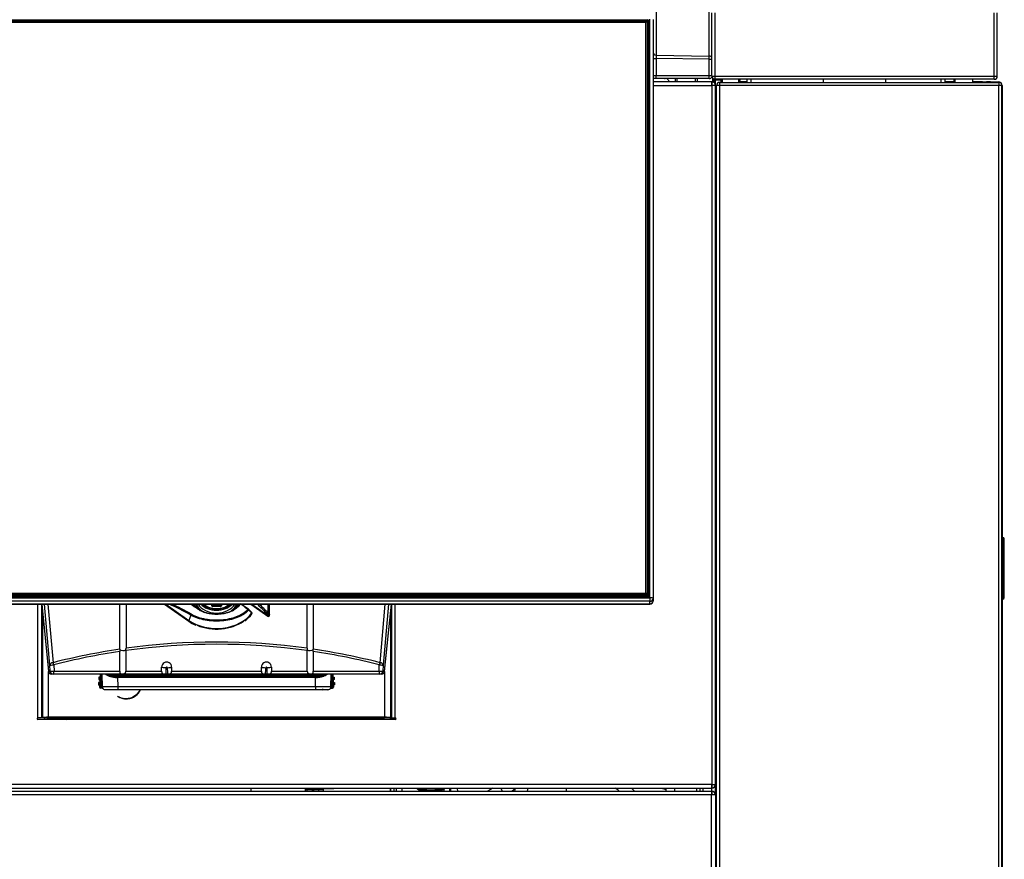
# Model space of a CAD drawing. Header units: millimetres. Extents: x 21 to 270, y 0 to 189.
# Tile 11 of 39: x 45 to 76, y 148 to 175. Entities that reach past the tile are written whole.
import ezdxf

# ---------------------------------------------------------------- set-up
doc = ezdxf.new("R2010")
doc.units = ezdxf.units.MM
doc.layers.add('134.125_BW4_CTM-', color=7, linetype='Continuous')
doc.layers.add('Standard', color=7, linetype='Continuous')

# ---------------------------------------------------------------- blocks, each defined once
blk = doc.blocks.new('SE1')
at = {"layer": '134.125_BW4_CTM-', "color": 7, "linetype": 'Continuous'}
for p, q in [((31.868, 49.123), (31.868, 52.087)), ((30.164, 51.77), (30.164, 49.151)), ((2.241, 50.283), (29.891, 50.283)), ((29.891, 50.249), (2.241, 50.249)), ((2.296, 50.243), (29.836, 50.243)), ((29.861, 50.222), (29.836, 50.243)), ((29.836, 50.2), (29.861, 50.222)), ((29.886, 50.194), (29.861, 50.222)), ((29.87, 50.211), (29.887, 50.211)), ((29.887, 50.211), (29.891, 50.249)), ((29.887, 50.211), (29.887, 50.178)), ((29.891, 50.283), (29.891, 50.249)), ((29.921, 50.219), (29.917, 50.182)), ((29.921, 31.823), (29.921, 50.219)), ((29.951, 50.223), (29.951, 31.827)), ((29.966, 31.752), (29.966, 50.312)), ((30.066, 50.3), (30.066, 31.74)), ((31.956, 48.48), (31.956, 50.507)), ((32.056, 48.48), (32.056, 50.507)), ((41.006, 48.48), (41.006, 50.507)), ((41.106, 48.48), (41.106, 50.507)), ((29.836, 50.2), (2.296, 50.2)), ((29.836, 31.897), (29.836, 50.2)), ((29.886, 50.194), (29.886, 31.891)), ((29.887, 50.178), (29.886, 50.178)), ((29.887, 31.793), (29.887, 50.178)), ((29.917, 50.182), (29.917, 31.795)), ((30.066, 49.051), (30.164, 49.051)), ((30.164, 49.151), (31.868, 49.123)), ((31.868, 49.024), (30.164, 49.051)), ((30.164, 49.051), (30.164, 48.5)), ((31.868, 49.024), (31.966, 49.024)), ((31.868, 48.5), (31.868, 49.024)), ((30.066, 48.5), (30.164, 48.5)), ((30.163, 48.4), (30.066, 48.4)), ((31.866, 48.4), (30.163, 48.4)), ((30.164, 48.5), (31.868, 48.5)), ((30.447, 48.4), (30.447, 48.4)), ((30.601, 48.3), (30.513, 48.4)), ((30.776, 48.4), (30.776, 48.315)), ((30.825, 48.4), (30.825, 48.3)), ((31.427, 48.3), (31.427, 48.4)), ((31.476, 48.4), (31.476, 48.3)), ((31.868, 48.5), (31.966, 48.5)), ((31.956, 48.48), (32.056, 48.48)), ((31.986, 48.294), (31.986, 48.395)), ((32.015, 48.279), (32.015, 48.355)), ((32.036, 48.261), (32.036, 48.358)), ((32.056, 48.48), (41.006, 48.48)), ((32.056, 48.38), (32.056, 48.48)), ((41.006, 48.38), (32.056, 48.38)), ((32.056, 48.378), (32.256, 48.378)), ((32.065, 48.348), (32.061, 48.348)), ((32.255, 48.348), (32.065, 48.348)), ((32.065, 48.193), (32.065, 48.348)), ((32.256, 48.378), (32.255, 48.348)), ((32.256, 48.378), (32.256, 48.38)), ((32.286, 48.38), (32.284, 48.28)), ((32.813, 48.28), (32.815, 48.38)), ((32.845, 48.38), (32.843, 48.28)), ((33.086, 48.28), (33.084, 48.38)), ((33.205, 48.38), (33.207, 48.28)), ((35.531, 48.28), (35.531, 48.38)), ((37.531, 48.28), (37.531, 48.38)), ((39.305, 48.28), (39.307, 48.38)), ((39.428, 48.38), (39.426, 48.28)), ((39.718, 48.38), (39.718, 48.28)), ((39.747, 48.38), (39.747, 48.28)), ((40.325, 48.28), (40.327, 48.38)), ((41.006, 48.48), (41.106, 48.48)), ((41.006, 48.38), (41.006, 48.48)), ((31.941, 48.3), (30.066, 48.3)), ((30.066, 48.182), (31.948, 48.182)), ((30.591, 48.311), (30.776, 48.315)), ((30.776, 48.3), (30.776, 48.315)), ((31.941, 48.3), (31.948, 48.3)), ((31.948, 48.182), (31.948, 48.3)), ((31.986, 48.3), (31.948, 48.3)), ((32.066, 48.182), (31.948, 48.182)), ((31.948, 48.182), (31.948, 25.768)), ((31.955, 48.3), (31.955, 48.199)), ((32.066, 25.768), (32.066, 48.182)), ((32.206, 48.18), (32.106, 48.18)), ((32.106, 9.88), (32.106, 48.18)), ((32.206, 48.28), (32.22, 48.28)), ((32.206, 48.28), (32.206, 48.279)), ((32.206, 48.18), (32.206, 48.279)), ((41.156, 48.18), (32.206, 48.18)), ((32.206, 9.88), (32.206, 48.18)), ((32.22, 48.28), (41.142, 48.28)), ((33.085, 48.3), (32.844, 48.3)), ((39.718, 48.3), (39.427, 48.3)), ((40.588, 48.3), (40.326, 48.3)), ((40.588, 48.3), (40.756, 48.3)), ((40.756, 48.3), (40.756, 48.28)), ((40.874, 48.3), (40.756, 48.3)), ((40.886, 48.3), (40.874, 48.3)), ((40.886, 48.3), (41.146, 48.3)), ((40.886, 48.28), (40.886, 48.3)), ((41.142, 48.28), (41.156, 48.28)), ((41.146, 48.3), (41.146, 48.28)), ((41.156, 48.28), (41.156, 48.279)), ((41.156, 48.279), (41.156, 48.18)), ((41.256, 48.18), (41.156, 48.18)), ((41.156, 9.88), (41.156, 48.18)), ((41.256, 9.88), (41.256, 48.18)), ((41.256, 48.18), (41.266, 48.18)), ((41.266, 48.18), (41.266, 9.55)), ((32.066, 46.7), (32.103, 46.7)), ((32.066, 46.6), (32.103, 46.6)), ((32.103, 46.6), (32.103, 46.7)), ((32.066, 46.087), (32.106, 46.087)), ((32.066, 45.735), (32.106, 45.735)), ((32.066, 45.528), (32.106, 45.528)), ((32.066, 45.382), (32.106, 45.382)), ((32.106, 45.382), (32.066, 45.382)), ((32.066, 44.63), (32.106, 44.63)), ((32.106, 44.13), (32.066, 44.13)), ((32.066, 42.8), (32.106, 42.8)), ((32.066, 42.73), (32.106, 42.73)), ((32.106, 40.73), (32.066, 40.73)), ((41.281, 33.689), (41.266, 33.689)), ((41.281, 33.64), (41.266, 33.64)), ((41.281, 31.76), (41.281, 33.64)), ((41.331, 31.761), (41.331, 33.639)), ((41.332, 32.987), (41.331, 32.987)), ((41.332, 32.93), (41.331, 32.93)), ((41.332, 32.929), (41.331, 32.929)), ((41.332, 32.926), (41.331, 32.926)), ((41.332, 32.924), (41.331, 32.924)), ((41.332, 32.921), (41.331, 32.921)), ((41.332, 32.93), (41.332, 32.987)), ((41.332, 32.929), (41.332, 32.93)), ((41.332, 32.926), (41.332, 32.929)), ((41.332, 32.926), (41.332, 32.926)), ((41.332, 32.161), (41.332, 32.921)), ((2.296, 31.897), (29.836, 31.897)), ((29.836, 31.897), (29.861, 31.87)), ((32.066, 32.089), (32.106, 32.089)), ((41.332, 32.161), (41.331, 32.161)), ((41.332, 32.159), (41.331, 32.159)), ((41.332, 32.153), (41.331, 32.153)), ((41.332, 32.152), (41.331, 32.152)), ((41.332, 32.05), (41.331, 32.05)), ((41.332, 32.159), (41.332, 32.161)), ((41.332, 32.05), (41.332, 32.138)), ((2.166, 31.752), (29.966, 31.752)), ((29.966, 31.641), (2.166, 31.641)), ((29.891, 31.793), (2.241, 31.793)), ((29.891, 31.767), (2.241, 31.767)), ((29.836, 31.842), (2.296, 31.842)), ((2.296, 31.817), (29.836, 31.817)), ((29.836, 31.842), (29.861, 31.87)), ((29.836, 31.817), (29.836, 31.842)), ((29.861, 31.839), (29.836, 31.817)), ((29.861, 31.87), (29.886, 31.891)), ((29.886, 31.867), (29.861, 31.839)), ((29.886, 31.891), (29.886, 31.867)), ((29.891, 31.767), (29.891, 31.793)), ((29.966, 31.752), (29.966, 31.641)), ((29.966, 31.556), (29.966, 31.641)), ((30.066, 31.74), (30.066, 31.655)), ((30.066, 31.648), (30.066, 31.655)), ((41.281, 31.76), (41.266, 31.76)), ((41.281, 31.711), (41.266, 31.711)), ((2.166, 31.556), (29.966, 31.556)), ((2.166, 31.548), (29.966, 31.548)), ((10.333, 27.9), (10.333, 31.548)), ((10.451, 31.548), (10.451, 27.9)), ((10.451, 31.481), (10.466, 31.481)), ((10.459, 31.548), (10.68, 29.399)), ((10.459, 31.548), (10.681, 29.393)), ((10.481, 31.336), (10.481, 27.901)), ((10.721, 29.595), (10.552, 31.548)), ((10.658, 31.548), (10.821, 29.67)), ((12.968, 30.104), (12.968, 31.548)), ((13.164, 31.548), (13.164, 30.132)), ((14.401, 31.548), (15.178, 30.998)), ((14.441, 31.548), (15.177, 31.028)), ((15.436, 31.441), (15.544, 31.366)), ((15.911, 31.496), (15.911, 31.548)), ((15.927, 31.548), (15.927, 31.5)), ((15.941, 31.49), (16.191, 31.49)), ((15.941, 31.475), (15.941, 31.49)), ((16.191, 31.475), (15.941, 31.475)), ((15.954, 31.528), (15.954, 31.548)), ((15.971, 31.524), (15.971, 31.548)), ((16.151, 31.517), (15.981, 31.517)), ((15.981, 31.509), (15.981, 31.517)), ((16.151, 31.509), (15.981, 31.509)), ((16.151, 31.509), (16.151, 31.517)), ((16.161, 31.548), (16.161, 31.524)), ((16.178, 31.548), (16.178, 31.528)), ((16.191, 31.475), (16.191, 31.49)), ((16.205, 31.5), (16.205, 31.548)), ((16.221, 31.548), (16.221, 31.496)), ((17.162, 31.548), (17.706, 31.163)), ((17.202, 31.548), (17.705, 31.193)), ((17.725, 31.263), (17.725, 31.548)), ((17.75, 31.548), (17.75, 31.25)), ((17.764, 31.21), (17.764, 31.548)), ((17.769, 31.196), (17.769, 31.548)), ((18.968, 30.132), (18.968, 31.548)), ((19.164, 31.548), (19.164, 30.104)), ((21.311, 29.67), (21.474, 31.548)), ((21.58, 31.548), (21.411, 29.595)), ((21.451, 29.393), (21.673, 31.548)), ((21.452, 29.399), (21.673, 31.548)), ((21.651, 27.901), (21.651, 31.336)), ((21.666, 31.481), (21.681, 31.481)), ((21.681, 31.548), (21.681, 27.9)), ((21.799, 27.9), (21.799, 31.548)), ((29.966, 31.556), (29.966, 31.548)), ((15.245, 31.194), (15.177, 31.028)), ((17.705, 31.193), (17.691, 31.232)), ((17.75, 31.25), (17.764, 31.21)), ((32.066, 31.165), (32.106, 31.165)), ((32.066, 30.493), (32.106, 30.493)), ((10.451, 30.3), (10.481, 30.3)), ((10.481, 30.2), (10.451, 30.2)), ((10.451, 30.016), (10.481, 30.019)), ((12.962, 29.403), (12.962, 30.03)), ((12.968, 30.104), (12.969, 30.087)), ((13.156, 30.058), (13.154, 30.081)), ((13.156, 30.058), (13.156, 29.403)), ((18.978, 30.081), (18.976, 30.058)), ((18.976, 29.403), (18.976, 30.058)), ((19.163, 30.087), (19.164, 30.104)), ((19.17, 30.03), (19.17, 29.403)), ((21.651, 30.3), (21.681, 30.3)), ((21.681, 30.2), (21.651, 30.2)), ((10.451, 30), (10.481, 30)), ((10.451, 29.98), (10.481, 29.98)), ((21.651, 29.932), (21.681, 29.926)), ((10.451, 29.45), (10.481, 29.45)), ((10.68, 29.399), (10.729, 29.399)), ((10.681, 27.921), (10.681, 29.39)), ((10.729, 29.399), (10.721, 29.595)), ((10.846, 29.599), (10.854, 29.403)), ((10.854, 29.403), (12.962, 29.403)), ((13.156, 29.403), (14.306, 29.403)), ((14.306, 29.403), (14.306, 29.53)), ((14.626, 29.527), (14.626, 29.403)), ((14.626, 29.403), (17.506, 29.403)), ((17.506, 29.403), (17.506, 29.527)), ((17.826, 29.53), (17.826, 29.403)), ((17.826, 29.403), (18.976, 29.403)), ((19.17, 29.403), (21.278, 29.403)), ((21.278, 29.403), (21.286, 29.599)), ((21.411, 29.595), (21.403, 29.399)), ((21.403, 29.399), (21.452, 29.399)), ((21.451, 29.39), (21.451, 27.921)), ((10.829, 29.303), (10.78, 29.303)), ((21.303, 29.303), (10.829, 29.303)), ((12.292, 29.201), (12.288, 29.131)), ((12.308, 29.149), (12.288, 29.131)), ((12.288, 29.131), (12.298, 29.131)), ((12.31, 29.181), (12.292, 29.201)), ((12.302, 29.201), (12.292, 29.201)), ((12.298, 29.131), (12.318, 29.149)), ((12.32, 29.18), (12.302, 29.201)), ((12.318, 29.149), (12.308, 29.149)), ((12.309, 29.164), (12.309, 29.166)), ((12.32, 29.165), (12.309, 29.166)), ((12.309, 29.164), (12.32, 29.164)), ((12.31, 29.181), (12.32, 29.18)), ((12.32, 29.164), (12.32, 29.165)), ((12.35, 29.164), (12.32, 29.165)), ((12.35, 29.162), (12.32, 29.164)), ((12.326, 29.099), (12.324, 29.059)), ((12.324, 29.059), (12.343, 29.039)), ((12.347, 29.117), (12.326, 29.099)), ((12.337, 29.303), (12.333, 29.229)), ((12.333, 29.229), (12.351, 29.209)), ((12.337, 28.909), (12.358, 29.303)), ((12.35, 29.164), (12.35, 29.162)), ((12.388, 29.303), (12.367, 28.907)), ((12.388, 29.303), (12.396, 28.888)), ((12.827, 29.253), (12.827, 29.22)), ((12.89, 29.217), (19.242, 29.217)), ((12.89, 29.193), (12.89, 29.217)), ((12.89, 29.193), (12.895, 28.904)), ((19.242, 29.193), (12.89, 29.193)), ((12.893, 29.303), (12.893, 29.274)), ((12.893, 29.274), (19.239, 29.274)), ((12.893, 29.274), (12.893, 29.25)), ((19.239, 29.25), (12.893, 29.25)), ((14.448, 29.304), (14.494, 29.304)), ((17.638, 29.304), (17.684, 29.304)), ((19.237, 28.904), (19.242, 29.193)), ((19.239, 29.303), (19.239, 29.274)), ((19.239, 29.274), (19.239, 29.25)), ((19.242, 29.193), (19.242, 29.217)), ((19.305, 29.22), (19.305, 29.253)), ((19.736, 28.888), (19.744, 29.303)), ((19.765, 28.907), (19.744, 29.303)), ((19.774, 29.303), (19.795, 28.909)), ((19.781, 29.209), (19.799, 29.229)), ((19.812, 29.165), (19.782, 29.164)), ((19.782, 29.162), (19.782, 29.164)), ((19.812, 29.164), (19.782, 29.162)), ((19.806, 29.099), (19.785, 29.117)), ((19.789, 29.039), (19.808, 29.059)), ((19.795, 29.303), (19.799, 29.229)), ((19.806, 29.099), (19.808, 29.059)), ((19.83, 29.201), (19.812, 29.18)), ((19.812, 29.18), (19.822, 29.181)), ((19.823, 29.166), (19.812, 29.165)), ((19.812, 29.165), (19.812, 29.164)), ((19.812, 29.164), (19.823, 29.164)), ((19.824, 29.149), (19.814, 29.149)), ((19.814, 29.149), (19.834, 29.131)), ((19.84, 29.201), (19.822, 29.181)), ((19.823, 29.166), (19.823, 29.164)), ((19.844, 29.131), (19.824, 29.149)), ((19.83, 29.201), (19.84, 29.201)), ((19.844, 29.131), (19.834, 29.131)), ((19.84, 29.201), (19.844, 29.131)), ((21.352, 29.303), (21.303, 29.303)), ((10.481, 29), (10.451, 29)), ((10.481, 28.725), (10.451, 28.741)), ((12.283, 29.031), (12.279, 28.961)), ((12.299, 28.979), (12.279, 28.961)), ((12.279, 28.961), (12.289, 28.961)), ((12.301, 29.011), (12.283, 29.031)), ((12.293, 29.031), (12.283, 29.031)), ((12.289, 28.961), (12.309, 28.979)), ((12.311, 29.01), (12.293, 29.031)), ((12.309, 28.979), (12.299, 28.979)), ((12.3, 28.994), (12.301, 28.996)), ((12.3, 28.994), (12.311, 28.994)), ((12.301, 29.011), (12.311, 29.01)), ((12.311, 28.995), (12.301, 28.996)), ((12.311, 28.994), (12.311, 28.995)), ((12.341, 28.994), (12.311, 28.995)), ((12.341, 28.992), (12.311, 28.994)), ((12.317, 28.929), (12.315, 28.889)), ((12.315, 28.889), (12.337, 28.909)), ((12.338, 28.947), (12.317, 28.929)), ((12.367, 28.907), (12.337, 28.909)), ((12.341, 28.994), (12.341, 28.992)), ((12.366, 28.877), (12.344, 28.858)), ((12.409, 28.854), (12.344, 28.858)), ((12.366, 28.877), (12.367, 28.907)), ((12.4, 28.876), (12.366, 28.877)), ((12.367, 28.907), (12.395, 28.906)), ((12.895, 28.804), (12.495, 28.804)), ((12.895, 28.904), (19.237, 28.904)), ((12.895, 28.904), (12.895, 28.804)), ((19.237, 28.804), (12.895, 28.804)), ((19.237, 28.904), (19.237, 28.804)), ((19.637, 28.804), (19.237, 28.804)), ((19.723, 28.854), (19.788, 28.858)), ((19.766, 28.877), (19.732, 28.876)), ((19.737, 28.906), (19.765, 28.907)), ((19.795, 28.909), (19.765, 28.907)), ((19.766, 28.877), (19.765, 28.907)), ((19.788, 28.858), (19.766, 28.877)), ((19.821, 28.995), (19.791, 28.994)), ((19.791, 28.992), (19.791, 28.994)), ((19.821, 28.994), (19.791, 28.992)), ((19.815, 28.929), (19.794, 28.947)), ((19.795, 28.909), (19.817, 28.889)), ((19.815, 28.929), (19.817, 28.889)), ((19.839, 29.031), (19.821, 29.01)), ((19.821, 29.01), (19.831, 29.011)), ((19.831, 28.996), (19.821, 28.995)), ((19.821, 28.995), (19.821, 28.994)), ((19.821, 28.994), (19.832, 28.994)), ((19.833, 28.979), (19.823, 28.979)), ((19.823, 28.979), (19.843, 28.961)), ((19.849, 29.031), (19.831, 29.011)), ((19.831, 28.996), (19.832, 28.994)), ((19.853, 28.961), (19.833, 28.979)), ((19.839, 29.031), (19.849, 29.031)), ((19.853, 28.961), (19.843, 28.961)), ((19.849, 29.031), (19.853, 28.961)), ((13.175, 28.511), (13.192, 28.512)), ((21.681, 28.7), (21.651, 28.7)), ((10.451, 28.285), (10.452, 28.284)), ((10.452, 28.284), (10.481, 28.268)), ((10.451, 27.9), (10.333, 27.9)), ((21.799, 27.85), (10.333, 27.85)), ((10.451, 27.942), (10.481, 27.942)), ((10.481, 27.901), (10.484, 27.901)), ((10.645, 27.901), (10.484, 27.901)), ((10.662, 27.902), (10.65, 27.867)), ((21.451, 27.921), (10.681, 27.921)), ((10.681, 27.902), (21.451, 27.902)), ((11.148, 27.902), (11.244, 27.85)), ((17.17, 27.902), (17.17, 27.85)), ((17.18, 27.85), (17.18, 27.902)), ((21.648, 27.901), (21.487, 27.901)), ((21.631, 27.901), (21.631, 27.85)), ((21.641, 27.901), (21.641, 27.85)), ((21.651, 27.901), (21.648, 27.901)), ((21.681, 27.9), (21.799, 27.9)), ((21.761, 27.85), (21.761, 27.9)), ((32.066, 27.167), (32.106, 27.167)), ((32.066, 26.495), (32.106, 26.495)), ((31.948, 25.768), (0.184, 25.768)), ((0.191, 25.65), (31.941, 25.65)), ((17.17, 25.65), (17.17, 25.55)), ((17.18, 25.55), (17.18, 25.65)), ((18.963, 25.597), (18.912, 25.597)), ((18.912, 25.597), (18.912, 25.55)), ((19.351, 25.597), (18.963, 25.597)), ((18.963, 25.597), (18.963, 25.55)), ((19.351, 25.55), (19.351, 25.597)), ((19.483, 25.597), (19.351, 25.597)), ((19.483, 25.597), (19.483, 25.55)), ((19.825, 25.627), (19.512, 25.627)), ((21.631, 25.65), (21.631, 25.55)), ((21.641, 25.65), (21.641, 25.55)), ((21.761, 25.55), (21.761, 25.65)), ((23.346, 25.649), (23.362, 25.624)), ((24.932, 25.65), (24.759, 25.55)), ((25.242, 25.55), (25.185, 25.65)), ((27.28, 25.65), (27.28, 25.55)), ((29.37, 25.65), (29.47, 25.55)), ((30.476, 25.65), (30.476, 25.55)), ((30.766, 25.55), (30.766, 25.65)), ((31.456, 25.65), (31.456, 25.55)), ((31.566, 25.65), (31.566, 25.55)), ((31.666, 25.65), (31.666, 25.55)), ((31.948, 25.65), (31.941, 25.65)), ((31.946, 25.65), (31.946, 25.55)), ((31.948, 25.65), (31.948, 25.768)), ((31.948, 25.768), (32.066, 25.768)), ((31.955, 25.751), (31.955, 25.65)), ((32.066, 25.571), (32.066, 25.768)), ((0.186, 25.55), (31.946, 25.55)), ((31.946, 25.43), (0.186, 25.43)), ((23.797, 25.575), (23.812, 25.55)), ((31.946, 25.55), (31.946, 25.43)), ((31.946, 9.87), (31.946, 25.43)), ((32.066, 25.43), (31.946, 25.43)), ((31.956, 25.55), (31.956, 25.447)), ((32.066, 25.571), (32.106, 25.571)), ((32.066, 25.43), (32.066, 25.571)), ((32.066, 25.43), (32.066, 9.87)), ((32.066, 23.73), (32.106, 23.73))]:
    blk.add_line(p, q, dxfattribs=at)
for centre, radius, start, end in [((29.891, 50.219), 0.0298, 0.112, 90.3167), ((31.859, 49.101), 1.696, 178.3145, 181.6855), ((31.866, 48.5), 0.1, 270, 336.7852), ((32.056, 48.48), 0.1, 180, 270), ((32.056, 48.478), 0.1, 190.3868, 270), ((31.956, 48.395), 0.03, 0, 39.7151), ((32.069, 48.424), 0.0876, 199.6303, 232.7451), ((32.057, 48.478), 0.13, 251.5941, 260.9165), ((32.01, 48.364), 0.0227, 43.9797, 68.9586), ((32.006, 48.358), 0.03, 0, 48.1665), ((32.062, 48.387), 0.0388, 227.9026, 268.459), ((41.006, 48.48), 0.1, 270, 0), ((31.941, 48.182), 0.118, 86.5645, 90), ((31.948, 48.182), 0.118, 86.5645, 90), ((31.948, 48.182), 0.018, 66.8689, 90), ((31.948, 48.182), 0.118, 0, 86.5645), ((31.948, 48.182), 0.018, 0, 66.8689), ((32.206, 48.18), 0.1, 90, 180), ((32.206, 48.18), 0.02, 90, 180), ((32.22, 48.18), 0.1, 90, 98.1301), ((40.588, 48.182), 0.118, 56.151, 90), ((40.874, 48.192), 0.108, 90, 125.4309), ((41.142, 48.18), 0.1, 81.8699, 90), ((41.146, 48.18), 0.12, 0, 90), ((41.156, 48.18), 0.1, 0, 90), ((41.156, 48.18), 0.02, 0, 90), ((41.146, 48.18), 0.02, 0, 60), ((41.281, 33.639), 0.05, 0, 89.5), ((39.878, 33.664), 1.404, 359.0012, 0.9988), ((41.297, 33.221), 0.42, 85.4017, 92.1731), ((29.891, 31.823), 0.0299, 269.8383, 359.733), ((29.966, 31.648), 0.1, 270, 0), ((41.295, 32.275), 0.515, 268.4542, 273.971), ((41.281, 31.761), 0.05, 270.5, 360), ((39.878, 31.736), 1.404, 359.0012, 0.9988), ((16.098, 32.164), 0.98, 218.8803, 227.5262), ((16.79, 31.515), 0.0703, 152.0248, 157.1087), ((17.064, 31.353), 0.04, 48.3815, 54.0648), ((-21.9, -12.499), 58.701, 48.24853, 48.37809), ((-7.782, 2.739), 37.917, 48.795, 48.9984), ((17.165, 31.263), 0.04, 325.3548, 48.2492), ((15.931, 32.08), 1.318, 235.1471, 246.5313), ((16.483, 31.731), 0.867, 304.4655, 325.5775), ((17.729, 31.196), 0.04, 234.7356, 270), ((17.729, 31.196), 0.04, 270, 0), ((16.066, 9.232), 21.1, 82.0947, 97.9053), ((16.066, 9.232), 21.1, 98.4429, 104.3937), ((13.132, 30.036), 0.17, 162.6493, 182.0512), ((13.018, 30.133), 0.146, 339.2529, 359.4828), ((19.114, 30.133), 0.146, 180.5172, 200.7471), ((19, 30.036), 0.17, 357.9488, 17.3507), ((16.066, 9.232), 21.1, 75.6063, 81.5571), ((14.466, 29.53), 0.16, 359.0203, 179.9046), ((17.666, 29.53), 0.16, 0.0954, 180.9797), ((10.78, 29.403), 0.1, 185.868, 270), ((5.314, 29.677), 9.142, 357.6574, 358.9626), ((22.174, 29.816), 7.696, 182.2905, 183.8168), ((9.958, 29.816), 7.696, 356.1832, 357.7095), ((26.818, 29.677), 9.142, 181.0374, 182.3426), ((21.352, 29.403), 0.1, 270, 354.132), ((12.241, 29.165), 0.0793, 348.6202, 359.4883), ((12.317, 29.119), 0.03, 357.0175, 86.9825), ((12.321, 29.21), 0.03, 267.0175, 356.9825), ((12.241, 29.173), 0.0796, 354.5333, 5.3583), ((11.669, 29.187), 0.682, 354.1256, 357.909), ((11.67, 29.21), 0.682, 356.091, 359.8744), ((12.845, 29.799), 0.522, 252.6879, 268.3255), ((12.968, 29.187), 0.145, 166.9786, 176.6725), ((12.667, 29.287), 0.163, 348.01, 356.6182), ((19.287, 29.798), 0.522, 271.673, 287.3117), ((19.459, 29.286), 0.157, 183.2205, 192.1513), ((19.15, 29.185), 0.159, 3.7481, 12.6008), ((20.462, 29.21), 0.682, 180.1256, 183.909), ((19.811, 29.21), 0.03, 183.0175, 272.9825), ((20.463, 29.187), 0.682, 182.091, 185.8744), ((19.815, 29.119), 0.03, 93.0175, 182.9825), ((19.891, 29.173), 0.0793, 174.6202, 185.4883), ((19.892, 29.165), 0.0796, 180.5333, 191.3583), ((12.232, 28.995), 0.0793, 348.6202, 359.4883), ((12.308, 28.949), 0.03, 357.0175, 86.9825), ((12.313, 29.04), 0.03, 267.0175, 356.9825), ((12.232, 29.003), 0.0796, 354.5333, 5.3583), ((12.367, 28.907), 0.03, 177.0175, 266.9825), ((11.66, 29.017), 0.682, 354.1256, 357.909), ((11.661, 29.04), 0.682, 356.091, 359.8744), ((12.487, 28.89), 0.0839, 171.3503, 253.4381), ((19.45, 28.834), 0.03, 270.0127, 358.929), ((19.645, 28.89), 0.0839, 286.5619, 8.6497), ((19.765, 28.907), 0.03, 273.0175, 2.9825), ((20.471, 29.04), 0.682, 180.1256, 183.909), ((19.819, 29.04), 0.03, 183.0175, 272.9825), ((20.472, 29.017), 0.682, 182.091, 185.8744), ((19.824, 28.949), 0.03, 93.0175, 182.9825), ((19.9, 29.003), 0.0793, 174.6202, 185.4883), ((19.901, 28.995), 0.0796, 180.5333, 191.3583), ((10.333, 27.875), 0.025, 90, 270), ((10.693, 27.861), 0.043, 172.3068, 186.4768), ((10.324, 27.838), 0.327, 2.1196, 3.1559), ((11.841, 27.75), 0.2, 30, 49.6352), ((21.799, 27.875), 0.025, 270, 90), ((19.062, 25.608), 0.151, 163.5296, 184.1242), ((19.544, 25.648), 0.0435, 177.7354, 185.6331), ((20.337, 25.516), 1.506, 1.2782, 5.0902), ((20.337, 25.516), 1.686, 1.1417, 4.5455), ((22.936, 26.266), 0.771, 233.1076, 248.3584), ((22.936, 26.266), 0.741, 236.3201, 255.2729), ((22.936, 26.266), 0.705, 240.9483, 299.0517), ((22.936, 26.266), 0.675, 245.9261, 294.0739), ((22.936, 26.266), 0.623, 261.7853, 278.2147), ((22.936, 26.266), 0.741, 284.7271, 303.5821), ((22.936, 26.266), 0.771, 291.6416, 303.5821), ((25.923, 25.266), 2.586, 172.0437, 173.7032), ((22.806, 26.307), 0.881, 309.1992, 311.6828), ((25.923, 25.266), 2.406, 170.8249, 173.23), ((25.923, 25.266), 2.402, 170.8101, 173.2192), ((25.923, 25.266), 2.372, 170.6929, 173.133), ((24.013, 25.7), 0.25, 191.584, 210), ((24.221, 27.319), 2.201, 306.3859, 310.6664), ((21.871, 26.138), 3.809, 351.14, 352.6248), ((21.868, 26.14), 4.212, 351.9542, 353.321), ((28.53, 25.086), 0.648, 45.7565, 60.5487), ((30.466, 25.85), 0.235, 238.3276, 272.4389), ((31.941, 25.768), 0.118, 270, 273.4355), ((31.948, 25.768), 0.018, 270, 293.1311), ((31.948, 25.768), 0.118, 270, 273.4355), ((31.948, 25.768), 0.018, 293.1311, 360), ((31.948, 25.768), 0.118, 273.4355, 0), ((22.87, 25.527), 0.03, 50.528, 84.8639), ((22.936, 26.266), 0.71, 269.6927, 270.3073), ((22.968, 26.178), 0.622, 267.4419, 272.9496), ((23.002, 25.527), 0.03, 95.1361, 129.472), ((31.946, 25.43), 0.12, 85.2198, 90), ((31.946, 25.43), 0.02, 60, 90), ((31.946, 25.43), 0.12, 0, 85.2198), ((31.946, 25.43), 0.02, 0, 60)]:
    blk.add_arc(centre, radius, start, end, dxfattribs=at)
for centre, major_axis, ratio, start_param, end_param in [((29.887, 50.182), (-0.0298, 0.0037), 0.990117, 3.265426, 4.835918), ((29.891, 50.223), (-0.06, -0.0012), 0.99254, 3.121401, 4.691892), ((29.951, 50.219), (0.03, 0), 0.121869, 1.570796, 3.124139), ((29.887, 50.182), (0.03, 0), 0.121869, 4.712389, 6.265732), ((30.166, 49.251), (0.1, 0), 0.997564, 3.141593, 4.694936), ((31.866, 49.024), (-0.1, 0), 0.997564, 3.592619, 4.694936), ((31.866, 49.024), (0.0016, 0.1), 0.01745, 4.712673, 6.213372), ((30.163, 48.5), (0, 0.1), 0.017452, 3.141593, 4.712389), ((31.866, 48.5), (0, 0.1), 0.017452, 3.141593, 4.712389), ((32.015, 48.355), (0.0095, 0.0285), 0.016656, 4.717611, 5.992503), ((32.056, 48.348), (0, -0.03), 0.166667, 1.570496, 3.141593), ((32.065, 48.348), (0, -0.03), 0.017452, 1.570492, 3.141593), ((29.891, 31.827), (-0.06, 0.0012), 0.99254, 1.591293, 3.161785), ((29.951, 31.823), (-0.03, 0), 0.121869, 4.712389, 6.265732), ((29.966, 31.74), (-0.1, 0), 0.121869, 3.141593, 4.712389), ((29.966, 31.74), (0.1, 0), 0.992546, 4.712389, 6.283185), ((29.966, 31.655), (0.1, 0), 0.992546, 4.712389, 6.283185), ((16.042, 21.202), (-5.002, 10.513), 0.516625, -0.636119, -0.539919), ((16.066, 21.206), (-5.031, 10.533), 0.518259, -0.636515, -0.54987), ((16.066, 31.657), (-1.258, 0), 0.707107, 0.785398, 2.687087), ((16.066, 29.983), (-7.409, 5.273), 0.088548, -1.427635, -1.395501), ((16.09, 30.014), (-7.369, 5.27), 0.086179, -1.429019, -1.397546), ((15.341, 31.542), (0.04, -0.0001), 0.707106, 2.944468, 3.107299), ((15.341, 31.542), (0.04, -0.0001), 0.707106, 3.107299, 3.141992), ((15.324, 31.488), (0.0178, -0.0358), 0.40697, 2.544678, 3.142443), ((16.066, 31.685), (0.718, 0), 0.707107, 3.41494, 3.642411), ((16.066, 31.685), (0.681, 0), 0.707107, 3.429993, 4.131535), ((15.436, 31.477), (0.0289, 0.0408), 0.5, 3.861887, 4.096909), ((15.474, 31.356), (-0.0229, -0.0328), 0.553695, 3.046026, 4.150824), ((16.066, 31.711), (-0.633, 0), 0.707107, 0.37328, 2.768312), ((16.066, 31.783), (0.606, 0), 0.707107, 3.720493, 5.704285), ((16.066, 31.798), (-0.577, 0), 0.707107, 0.660002, 2.481591), ((16.066, 31.798), (0.562, 0), 0.707107, 3.821933, 5.602845), ((16.066, 31.791), (0.54, 0), 0.707107, 3.831658, 5.59312), ((15.927, 31.478), (-0.03, 0), 0.707107, 4.712389, 5.298075), ((15.941, 31.496), (0.03, 0), 0.707107, 3.141593, 4.712389), ((15.941, 31.5), (-0.0134, 0), 0.707107, 0, 1.570796), ((15.981, 31.528), (0.0266, 0), 0.707107, 3.141593, 4.712389), ((15.954, 31.507), (0.03, 0), 0.707107, 0.985111, 1.570796), ((15.981, 31.524), (0.01, 0), 0.707107, 3.141593, 4.712389), ((16.151, 31.528), (0.0266, 0), 0.707107, 4.712389, 6.283185), ((16.151, 31.524), (0.01, 0), 0.707107, 4.712389, 6.283185), ((16.178, 31.507), (0.03, 0), 0.707107, 1.570796, 2.156482), ((16.191, 31.5), (-0.0134, 0), 0.707107, 1.570796, 3.141593), ((16.191, 31.496), (0.03, 0), 0.707107, 4.712389, 6.283185), ((16.205, 31.478), (0.03, 0), 0.707107, 0.985111, 1.570796), ((16.066, 31.685), (0.681, 0), 0.707107, 5.491563, 5.994785), ((16.066, 31.685), (-0.689, 0), 0.707107, 2.410829, 2.844717), ((16.725, 31.578), (0.0459, -0.0199), 0.676175, 4.996982, 5.906817), ((16.066, 31.109), (7.409, -5.273), 0.088548, 1.498085, 1.530983), ((16.09, 31.141), (7.369, -5.27), 0.086179, 1.4967, 1.527678), ((17.064, 31.353), (-0.0235, -0.0324), 0.395484, 3.141593, 4.009225), ((17.064, 31.353), (0.0292, -0.0274), 0.652664, 1.031347, 1.961294), ((17.064, 31.353), (-0.0266, -0.0299), 0.630891, 2.148282, 3.141593), ((17.165, 31.263), (-0.0266, -0.0298), 0.644116, 3.141593, 3.245659), ((17.165, 31.263), (-0.0266, -0.0298), 0.644116, 2.191162, 3.141593), ((17.165, 31.263), (-0.0329, 0.0227), 0.63532, 3.14199, 4.078875), ((16.042, 23.155), (-5.002, 10.513), 0.516625, -0.969593, -0.924618), ((16.066, 23.158), (-5.031, 10.533), 0.518259, -0.96999, -0.929533), ((15.201, 31.031), (0.0231, 0.0327), 0.5, 2.002514, 3.141912), ((15.269, 31.197), (-0.0197, -0.0348), 0.531328, 4.120338, 5.092921), ((16.066, 31.614), (1.223, 0), 0.707107, 4.177857, 5.499123), ((17.716, 31.235), (-0.0283, -0.0283), 0.431701, 4.011235, 5.223895), ((17.716, 31.235), (-0.0379, -0.0129), 0.153862, 3.507519, 5.362453), ((17.729, 31.196), (0.0231, 0.0327), 0.5, 2.002514, 3.141593), ((17.729, 31.196), (-0.0379, -0.0129), 0.153862, 3.507519, 5.362453), ((17.716, 31.235), (0.04, 0), 0.707107, 0.523599, 1.345453), ((17.729, 31.196), (-0.04, 0), 0.707107, 3.141593, 3.665191), ((16.066, 9.162), (0, -21.1), 0.995261, 3.002588, 3.280598), ((16.066, 9.162), (0, 21.1), 0.995261, 0.148372, 0.251217), ((13.066, 30.108), (-0.11, 0), 0.414214, 0.495806, 2.505667), ((19.066, 30.108), (-0.11, 0), 0.414214, 0.635925, 2.645786), ((16.066, 9.162), (0, 21.1), 0.995261, 6.031968, 6.134813), ((10.78, 29.403), (0, 0.1), 0.999066, 1.613978, 3.141593), ((10.78, 29.403), (0.0995, 0.0102), 0.807545, 3.068337, 3.141593), ((10.821, 29.599), (0.0996, 0.0086), 0.705788, 1.509823, 3.08062), ((10.821, 29.599), (-0.0999, -0.0043), 0.010967, 0.043184, 1.821779), ((10.829, 29.403), (-0.0999, -0.0043), 0.010948, 0.043184, 1.821369), ((10.829, 29.403), (0, -0.1), 0.999066, 4.75557, 6.283185), ((10.821, 29.599), (0.0249, -0.0969), 0.241241, 1.508963, 2.325278), ((10.829, 29.403), (0, -0.1), 0.248185, 0, 1.570796), ((14.454, 29.53), (0.15, -0.003), 0.121849, 3.290813, 4.714621), ((14.484, 29.527), (-0.15, -0.006), 0.121771, 1.565868, 2.820733), ((17.648, 29.527), (-0.15, 0.006), 0.121771, 0.32086, 1.575724), ((17.678, 29.53), (0.15, 0.003), 0.121849, 4.710157, 6.133965), ((21.303, 29.403), (0, 0.1), 0.248185, 1.570796, 3.141593), ((21.303, 29.403), (-0.0999, 0.0043), 0.010948, 1.320224, 3.098409), ((21.311, 29.599), (0.0249, 0.0969), 0.241241, 0.816315, 1.632629), ((21.311, 29.599), (-0.0999, 0.0043), 0.010967, 1.319814, 3.098409), ((21.303, 29.403), (0, -0.1), 0.999066, 0, 1.527615), ((21.311, 29.599), (-0.0996, 0.0086), 0.705788, 3.202566, 4.773362), ((21.352, 29.403), (0, -0.1), 0.999066, 0, 1.527615), ((21.352, 29.403), (-0.0995, 0.0102), 0.807545, 3.141593, 3.214848), ((12.294, 29.061), (-0.0201, 0.0223), 0.999695, 2.356347, 3.926839), ((12.296, 29.101), (-0.0223, -0.0201), 0.999695, 2.356347, 3.926839), ((12.303, 29.231), (-0.0201, 0.0223), 0.999695, 2.356347, 3.926839), ((12.309, 29.164), (-0.0008, -0.015), 0.017455, 0.017453, 1.570796), ((12.309, 29.166), (0.0008, 0.015), 0.017455, 4.712389, 6.265732), ((12.883, 29.561), (-0.469, -0.034), 0.725096, 0.755499, 1.397944), ((12.894, 29.638), (-0.529, -0.048), 0.723699, 0.925293, 1.376885), ((12.884, 29.534), (0.5, -0.007), 0.68271, 4.598746, 4.733379), ((12.893, 29.635), (-0.53, 0), 0.726543, 1.444636, 1.570796), ((12.884, 29.558), (-0.47, 0.009), 0.726185, 1.461876, 1.597631), ((12.893, 29.659), (-0.5, 0), 0.770135, 1.44364, 1.570796), ((19.239, 29.659), (-0.5, 0), 0.770135, 1.570796, 1.697953), ((19.239, 29.635), (0.53, 0), 0.726543, 4.712389, 4.83855), ((19.248, 29.558), (-0.47, -0.009), 0.726185, 1.543962, 1.679717), ((19.248, 29.534), (0.5, 0.007), 0.68271, 4.691399, 4.826032), ((19.249, 29.561), (0.469, -0.034), 0.725096, 4.885241, 5.527687), ((19.238, 29.638), (0.529, -0.048), 0.723699, 4.906301, 5.357893), ((19.829, 29.231), (0.0201, 0.0223), 0.999695, 2.356347, 3.926839), ((19.836, 29.101), (0.0223, -0.0201), 0.999695, 2.356347, 3.926839), ((19.838, 29.061), (0.0201, 0.0223), 0.999695, 2.356347, 3.926839), ((19.823, 29.166), (-0.0008, 0.015), 0.017455, 0.017453, 1.570796), ((19.823, 29.164), (0.0008, -0.015), 0.017455, 4.712389, 6.265732), ((12.287, 28.931), (-0.0223, -0.0201), 0.999695, 2.356347, 3.926839), ((12.3, 28.994), (-0.0008, -0.015), 0.017455, 0.017453, 1.570796), ((12.3, 28.996), (-0.0008, -0.015), 0.017455, 1.570796, 3.124139), ((12.345, 28.888), (0.0223, 0.0201), 0.999695, 2.356347, 3.926839), ((12.495, 28.904), (0, 0.1), 0.999848, 1.58825, 2.17446), ((12.495, 28.904), (0, 0.1), 0.999848, 2.814879, 3.141593), ((19.637, 28.904), (0, -0.1), 0.999848, 0, 0.367365), ((19.637, 28.904), (0, -0.1), 0.999848, 0.965454, 1.553343), ((19.787, 28.888), (-0.0223, 0.0201), 0.999695, 2.356347, 3.926839), ((19.845, 28.931), (0.0223, -0.0201), 0.999695, 2.356347, 3.926839), ((19.832, 28.996), (-0.0008, 0.015), 0.017455, 0.017453, 1.570796), ((19.832, 28.994), (0.0008, -0.015), 0.017455, 4.712389, 6.265732), ((10.549, 28.46), (-0.096, -0.175), 0.55309, 0, 0.263974), ((10.681, 27.896), (-0.2, 0), 0.121869, 4.712389, 6.109153), ((10.552, 27.797), (0, -0.15), 0.029163, 3.952205, 4.35237), ((10.551, 27.845), (0.0951, -0.031), 0.962495, 0.4356, 0.933434), ((10.681, 27.896), (-0.05, 0), 0.121869, 4.712389, 5.518069), ((21.451, 27.896), (0.2, 0), 0.121869, 0.174032, 1.570796), ((21.451, 27.896), (0.05, 0), 0.121869, 0.765116, 1.570796), ((19.032, 25.597), (0, 0.15), 0.460544, 1.210777, 1.570796), ((19.157, 25.55), (0, -0.033), 0.873942, 1.570796, 4.712389), ((19.159, 25.55), (0, -0.033), 0.873942, 3.178677, 4.712389), ((19.428, 25.597), (0, -0.15), 0.511517, 4.35237, 4.712389), ((19.511, 25.597), (0, 0.05), 0.56249, 0.355706, 1.570796), ((19.512, 25.647), (0, -0.02), 0.56249, 4.872421, 6.283185), ((19.405, 25.55), (0, 0.235), 0.873942, 5.04719, 5.151939), ((-263.962, 3204.427), (286.044, -3179.27), 0.018013, 0.014176, 0.014309), ((347.285, 3619.503), (-323.495, -3594.345), 0.016941, -0.013457, -0.013332)]:
    blk.add_ellipse(centre, major_axis=major_axis, ratio=ratio, start_param=start_param, end_param=end_param, dxfattribs=at)
blk.add_open_spline([(32.254, 48.272), (32.255, 48.31), (32.255, 48.348)], degree=2, dxfattribs=at)
for points, knots in [([(17.095, 31.355), (17.002, 31.255), (16.875, 31.176), (16.65, 31.088), (16.571, 31.064), (16.405, 31.028), (16.317, 31.015), (16.054, 30.994), (15.872, 31.003), (15.619, 31.05), (15.536, 31.071), (15.382, 31.125), (15.311, 31.156), (15.245, 31.194)], [0, 0, 0, 0, 0.25, 0.25, 0.375, 0.375, 0.5, 0.5, 0.75, 0.75, 0.875, 0.875, 1, 1, 1, 1]), ([(15.265, 31.225), (15.329, 31.189), (15.399, 31.158), (15.549, 31.107), (15.63, 31.086), (15.877, 31.042), (16.054, 31.033), (16.31, 31.053), (16.396, 31.065), (16.558, 31.1), (16.635, 31.123), (16.855, 31.208), (16.979, 31.284), (17.07, 31.381)], [0, 0, 0, 0, 0.125, 0.125, 0.25, 0.25, 0.5, 0.5, 0.625, 0.625, 0.75, 0.75, 1, 1, 1, 1]), ([(15.301, 31.539), (15.301, 31.538), (15.301, 31.536), (15.301, 31.535), (15.301, 31.534), (15.302, 31.532), (15.303, 31.531), (15.305, 31.53), (15.307, 31.528), (15.307, 31.526), (15.307, 31.524), (15.306, 31.524), (15.306, 31.524)], [0, 0, 0, 0, 0.051277, 0.076678, 0.103613, 0.167542, 0.254215, 0.545921, 0.775686, 0.896672, 0.951249, 1, 1, 1, 1]), ([(15.313, 31.557), (15.314, 31.555), (15.316, 31.551), (15.318, 31.545), (15.32, 31.539), (15.321, 31.535), (15.322, 31.53), (15.321, 31.527), (15.32, 31.524), (15.318, 31.522), (15.317, 31.522)], [0, 0, 0, 0, 0.165502, 0.375036, 0.509296, 0.668874, 0.767235, 0.847491, 0.932033, 1, 1, 1, 1]), ([(16.827, 31.555), (16.801, 31.512), (16.767, 31.472), (16.706, 31.418), (16.684, 31.4), (16.637, 31.368), (16.612, 31.353), (16.56, 31.324), (16.532, 31.311), (16.474, 31.288), (16.444, 31.277), (16.382, 31.258), (16.351, 31.25), (16.286, 31.237), (16.252, 31.231), (16.151, 31.219), (16.083, 31.216), (15.98, 31.22), (15.946, 31.223), (15.879, 31.232), (15.846, 31.237), (15.781, 31.25), (15.749, 31.258), (15.687, 31.277), (15.657, 31.288), (15.571, 31.323), (15.518, 31.351), (15.471, 31.384)], [0, 0, 0, 0, 0.125, 0.125, 0.1875, 0.1875, 0.25, 0.25, 0.3125, 0.3125, 0.375, 0.375, 0.4375, 0.4375, 0.5, 0.5, 0.625, 0.625, 0.6875, 0.6875, 0.75, 0.75, 0.8125, 0.8125, 0.875, 0.875, 1, 1, 1, 1]), ([(15.499, 31.387), (15.544, 31.356), (15.594, 31.329), (15.676, 31.295), (15.705, 31.285), (15.764, 31.267), (15.794, 31.259), (15.856, 31.247), (15.887, 31.241), (15.951, 31.233), (15.984, 31.231), (16.082, 31.227), (16.147, 31.229), (16.244, 31.241), (16.276, 31.246), (16.338, 31.259), (16.368, 31.267), (16.427, 31.285), (16.456, 31.295), (16.511, 31.318), (16.537, 31.33), (16.587, 31.357), (16.611, 31.372), (16.656, 31.403), (16.677, 31.42), (16.734, 31.472), (16.766, 31.51), (16.792, 31.551)], [0, 0, 0, 0, 0.125, 0.125, 0.1875, 0.1875, 0.25, 0.25, 0.3125, 0.3125, 0.375, 0.375, 0.5, 0.5, 0.5625, 0.5625, 0.625, 0.625, 0.6875, 0.6875, 0.75, 0.75, 0.8125, 0.8125, 0.875, 0.875, 1, 1, 1, 1]), ([(12.962, 29.403), (12.962, 29.397), (12.962, 29.39), (12.962, 29.384), (12.963, 29.375), (12.964, 29.366), (12.966, 29.359), (12.968, 29.351), (12.971, 29.344), (12.974, 29.338), (12.979, 29.331), (12.984, 29.326), (12.991, 29.322), (12.999, 29.318), (13.008, 29.315), (13.018, 29.314), (13.028, 29.312), (13.039, 29.311), (13.05, 29.311), (13.06, 29.311), (13.071, 29.312), (13.081, 29.313), (13.09, 29.314), (13.099, 29.316), (13.107, 29.319), (13.115, 29.322), (13.122, 29.326), (13.128, 29.33), (13.135, 29.335), (13.14, 29.342), (13.144, 29.349), (13.149, 29.356), (13.152, 29.365), (13.153, 29.374), (13.155, 29.384), (13.156, 29.393), (13.156, 29.403)], [0, 0, 0, 0, 0.056564, 0.056564, 0.056564, 0.134783, 0.134783, 0.134783, 0.21352, 0.21352, 0.21352, 0.302903, 0.302903, 0.302903, 0.401214, 0.401214, 0.401214, 0.499314, 0.499314, 0.499314, 0.589855, 0.589855, 0.589855, 0.670613, 0.670613, 0.670613, 0.747872, 0.747872, 0.747872, 0.829861, 0.829861, 0.829861, 0.915047, 0.915047, 0.915047, 1, 1, 1, 1]), ([(14.306, 29.403), (14.306, 29.383), (14.307, 29.363), (14.315, 29.339), (14.319, 29.332), (14.329, 29.322), (14.335, 29.317), (14.348, 29.311), (14.356, 29.309), (14.372, 29.306), (14.381, 29.305), (14.399, 29.304), (14.409, 29.304), (14.428, 29.304), (14.438, 29.304), (14.448, 29.304)], [0, 0, 0, 0, 0.25, 0.25, 0.375, 0.375, 0.5, 0.5, 0.625, 0.625, 0.75, 0.75, 0.875, 0.875, 1, 1, 1, 1]), ([(14.484, 29.509), (14.483, 29.51), (14.483, 29.511), (14.483, 29.512), (14.483, 29.513), (14.483, 29.513), (14.483, 29.514), (14.482, 29.515), (14.481, 29.516), (14.481, 29.517), (14.481, 29.518), (14.48, 29.518), (14.48, 29.519), (14.48, 29.519), (14.479, 29.52), (14.478, 29.521), (14.477, 29.522), (14.477, 29.522), (14.476, 29.522), (14.475, 29.523), (14.474, 29.523), (14.473, 29.524), (14.472, 29.524), (14.472, 29.525), (14.471, 29.525), (14.47, 29.525), (14.469, 29.525), (14.468, 29.525), (14.468, 29.525), (14.467, 29.525), (14.467, 29.525), (14.466, 29.525), (14.465, 29.525), (14.463, 29.525), (14.463, 29.524), (14.463, 29.524), (14.462, 29.524), (14.461, 29.524), (14.46, 29.523), (14.46, 29.523), (14.459, 29.522), (14.459, 29.522), (14.458, 29.521), (14.457, 29.52), (14.457, 29.519), (14.456, 29.519), (14.456, 29.519), (14.456, 29.518), (14.456, 29.517), (14.455, 29.516), (14.455, 29.516), (14.455, 29.515), (14.454, 29.514), (14.454, 29.513), (14.454, 29.512)], [0, 0, 0, 0, 0.0625, 0.0625, 0.09375, 0.09375, 0.125, 0.125, 0.1875, 0.203125, 0.203125, 0.21875, 0.21875, 0.25, 0.25, 0.3125, 0.3125, 0.34375, 0.34375, 0.375, 0.375, 0.4375, 0.4375, 0.46875, 0.46875, 0.5, 0.5, 0.53125, 0.546875, 0.546875, 0.5625, 0.5625, 0.625, 0.640625, 0.640625, 0.65625, 0.65625, 0.6875, 0.71875, 0.734375, 0.734375, 0.75, 0.75, 0.8125, 0.828125, 0.828125, 0.84375, 0.84375, 0.875, 0.90625, 0.90625, 0.9375, 0.9375, 1, 1, 1, 1]), ([(14.494, 29.304), (14.512, 29.304), (14.53, 29.305), (14.555, 29.308), (14.563, 29.309), (14.578, 29.313), (14.585, 29.316), (14.597, 29.323), (14.603, 29.328), (14.612, 29.339), (14.616, 29.346), (14.624, 29.368), (14.626, 29.385), (14.626, 29.403)], [0, 0, 0, 0, 0.25, 0.25, 0.375, 0.375, 0.5, 0.5, 0.625, 0.625, 0.75, 0.75, 1, 1, 1, 1]), ([(17.506, 29.403), (17.506, 29.385), (17.508, 29.368), (17.516, 29.346), (17.52, 29.339), (17.529, 29.328), (17.535, 29.323), (17.547, 29.316), (17.554, 29.313), (17.569, 29.309), (17.577, 29.308), (17.602, 29.305), (17.62, 29.304), (17.638, 29.304)], [0, 0, 0, 0, 0.25, 0.25, 0.375, 0.375, 0.5, 0.5, 0.625, 0.625, 0.75, 0.75, 1, 1, 1, 1]), ([(17.678, 29.512), (17.678, 29.513), (17.678, 29.514), (17.677, 29.515), (17.677, 29.516), (17.677, 29.516), (17.676, 29.517), (17.676, 29.518), (17.676, 29.519), (17.676, 29.519), (17.675, 29.519), (17.675, 29.52), (17.674, 29.521), (17.673, 29.522), (17.673, 29.522), (17.672, 29.523), (17.672, 29.523), (17.671, 29.524), (17.67, 29.524), (17.669, 29.524), (17.669, 29.524), (17.669, 29.525), (17.667, 29.525), (17.666, 29.525), (17.665, 29.525), (17.665, 29.525), (17.664, 29.525), (17.664, 29.525), (17.663, 29.525), (17.662, 29.525), (17.661, 29.525), (17.66, 29.525), (17.66, 29.524), (17.659, 29.524), (17.658, 29.523), (17.657, 29.523), (17.656, 29.522), (17.655, 29.522), (17.655, 29.522), (17.654, 29.521), (17.653, 29.52), (17.652, 29.519), (17.652, 29.519), (17.652, 29.518), (17.651, 29.518), (17.651, 29.517), (17.651, 29.516), (17.65, 29.515), (17.649, 29.514), (17.649, 29.513), (17.649, 29.513), (17.649, 29.512), (17.649, 29.511), (17.649, 29.51), (17.648, 29.509)], [0, 0, 0, 0, 0.0625, 0.0625, 0.09375, 0.09375, 0.125, 0.15625, 0.15625, 0.171875, 0.171875, 0.1875, 0.25, 0.25, 0.265625, 0.265625, 0.28125, 0.3125, 0.34375, 0.34375, 0.359375, 0.359375, 0.375, 0.4375, 0.4375, 0.453125, 0.453125, 0.46875, 0.5, 0.5, 0.53125, 0.53125, 0.5625, 0.5625, 0.625, 0.625, 0.65625, 0.65625, 0.6875, 0.6875, 0.75, 0.75, 0.78125, 0.78125, 0.796875, 0.796875, 0.8125, 0.875, 0.875, 0.90625, 0.90625, 0.9375, 0.9375, 1, 1, 1, 1]), ([(17.684, 29.304), (17.694, 29.304), (17.704, 29.304), (17.723, 29.304), (17.733, 29.304), (17.751, 29.305), (17.76, 29.306), (17.776, 29.309), (17.784, 29.311), (17.797, 29.317), (17.803, 29.322), (17.813, 29.332), (17.817, 29.339), (17.825, 29.363), (17.826, 29.383), (17.826, 29.403)], [0, 0, 0, 0, 0.125, 0.125, 0.25, 0.25, 0.375, 0.375, 0.5, 0.5, 0.625, 0.625, 0.75, 0.75, 1, 1, 1, 1]), ([(18.976, 29.403), (18.976, 29.393), (18.977, 29.384), (18.979, 29.374), (18.98, 29.365), (18.983, 29.356), (18.988, 29.349), (18.992, 29.342), (18.997, 29.335), (19.004, 29.33), (19.01, 29.326), (19.017, 29.322), (19.025, 29.319), (19.033, 29.316), (19.042, 29.314), (19.051, 29.313), (19.061, 29.312), (19.072, 29.311), (19.082, 29.311), (19.093, 29.311), (19.104, 29.312), (19.114, 29.314), (19.124, 29.315), (19.133, 29.318), (19.141, 29.322), (19.148, 29.326), (19.153, 29.331), (19.158, 29.338), (19.161, 29.344), (19.164, 29.351), (19.166, 29.359), (19.168, 29.366), (19.169, 29.375), (19.17, 29.384), (19.17, 29.39), (19.17, 29.397), (19.17, 29.403)], [0, 0, 0, 0, 0.084953, 0.084953, 0.084953, 0.170139, 0.170139, 0.170139, 0.252128, 0.252128, 0.252128, 0.329387, 0.329387, 0.329387, 0.410145, 0.410145, 0.410145, 0.500686, 0.500686, 0.500686, 0.598786, 0.598786, 0.598786, 0.697097, 0.697097, 0.697097, 0.78648, 0.78648, 0.78648, 0.865217, 0.865217, 0.865217, 0.943436, 0.943436, 0.943436, 1, 1, 1, 1]), ([(12.823, 29.196), (12.816, 29.196), (12.803, 29.197), (12.783, 29.199), (12.763, 29.201), (12.743, 29.204), (12.723, 29.208), (12.703, 29.212), (12.684, 29.217), (12.664, 29.223), (12.645, 29.229), (12.627, 29.235), (12.608, 29.243), (12.59, 29.251), (12.573, 29.259), (12.556, 29.268), (12.537, 29.279), (12.52, 29.29), (12.509, 29.299), (12.506, 29.301)], [0, 0, 0, 0, 0.052575, 0.105642, 0.159243, 0.213418, 0.268205, 0.32364, 0.379762, 0.436603, 0.494197, 0.552577, 0.611773, 0.671814, 0.73273, 0.794547, 0.857291, 0.952352, 1, 1, 1, 1]), ([(19.626, 29.301), (19.626, 29.301), (19.622, 29.298), (19.614, 29.292), (19.603, 29.285), (19.586, 29.274), (19.562, 29.26), (19.529, 29.244), (19.494, 29.231), (19.458, 29.22), (19.422, 29.21), (19.385, 29.203), (19.347, 29.198), (19.321, 29.196), (19.309, 29.196)], [0, 0, 0, 0, 0.006502, 0.053417, 0.09883, 0.142752, 0.259618, 0.373309, 0.484005, 0.591903, 0.697216, 0.80017, 0.901012, 1, 1, 1, 1]), ([(12.404, 28.902), (12.405, 28.902), (12.408, 28.902), (12.414, 28.902), (12.421, 28.902), (12.431, 28.902), (12.442, 28.902), (12.454, 28.902), (12.469, 28.902), (12.485, 28.902), (12.503, 28.902), (12.523, 28.903), (12.545, 28.903), (12.568, 28.903), (12.594, 28.903), (12.621, 28.903), (12.65, 28.903), (12.681, 28.903), (12.713, 28.903), (12.747, 28.903), (12.783, 28.904), (12.819, 28.904), (12.857, 28.904), (12.883, 28.904), (12.895, 28.904)], [0, 0, 0, 0, 0.024204, 0.06144, 0.099599, 0.138682, 0.178687, 0.219615, 0.261466, 0.304241, 0.347938, 0.392559, 0.438102, 0.484569, 0.531959, 0.580271, 0.629507, 0.679666, 0.730747, 0.782752, 0.83568, 0.88953, 0.944304, 1, 1, 1, 1]), ([(13.612, 28.804), (13.582, 28.737), (13.537, 28.678), (13.441, 28.596), (13.394, 28.568), (13.298, 28.528), (13.247, 28.517), (13.153, 28.508), (13.109, 28.512), (13.033, 28.525), (13.001, 28.536), (12.923, 28.568), (12.895, 28.589), (12.892, 28.594), (12.917, 28.577), (13.014, 28.534), (13.088, 28.51), (13.226, 28.512), (13.277, 28.519), (13.376, 28.55), (13.424, 28.574), (13.538, 28.655), (13.593, 28.723), (13.629, 28.801)], [0, 0, 0, 0, 0.093936, 0.093936, 0.16027, 0.16027, 0.226603, 0.226603, 0.292937, 0.292937, 0.359271, 0.359271, 0.491938, 0.491938, 0.624605, 0.624605, 0.757272, 0.757272, 0.823606, 0.823606, 0.88994, 0.88994, 1, 1, 1, 1]), ([(19.237, 28.904), (19.244, 28.904), (19.258, 28.904), (19.28, 28.904), (19.301, 28.904), (19.322, 28.904), (19.343, 28.904), (19.363, 28.904), (19.383, 28.903), (19.402, 28.903), (19.421, 28.903), (19.44, 28.903), (19.458, 28.903), (19.475, 28.903), (19.492, 28.903), (19.508, 28.903), (19.524, 28.903), (19.539, 28.903), (19.554, 28.903), (19.568, 28.903), (19.581, 28.903), (19.594, 28.903), (19.606, 28.903), (19.618, 28.903), (19.629, 28.902), (19.639, 28.902), (19.649, 28.902), (19.658, 28.902), (19.667, 28.902), (19.675, 28.902), (19.683, 28.902), (19.69, 28.902), (19.696, 28.902), (19.702, 28.902), (19.707, 28.902), (19.712, 28.902), (19.717, 28.902), (19.721, 28.902), (19.724, 28.902), (19.727, 28.902), (19.73, 28.902), (19.732, 28.902), (19.733, 28.902), (19.735, 28.902), (19.736, 28.902), (19.736, 28.902), (19.737, 28.902), (19.737, 28.902), (19.737, 28.902)], [0, 0, 0, 0, 0.027519, 0.054782, 0.081787, 0.108536, 0.135028, 0.161262, 0.18724, 0.212961, 0.238425, 0.263632, 0.288583, 0.313276, 0.337713, 0.361892, 0.385815, 0.409481, 0.43289, 0.456042, 0.478937, 0.501575, 0.523956, 0.546081, 0.567948, 0.589559, 0.610912, 0.632009, 0.652849, 0.673432, 0.693758, 0.713827, 0.73364, 0.753195, 0.772494, 0.791536, 0.81032, 0.828848, 0.847119, 0.865134, 0.882891, 0.900391, 0.917635, 0.934622, 0.951352, 0.967825, 0.984041, 1, 1, 1, 1]), ([(22.872, 25.557), (22.873, 25.557), (22.873, 25.557), (22.875, 25.557), (22.878, 25.557), (22.881, 25.557), (22.886, 25.557), (22.894, 25.557), (22.91, 25.556), (22.924, 25.556), (22.932, 25.557)], [0, 0, 0, 0, 0.07515, 0.152985, 0.233957, 0.318468, 0.406872, 0.499475, 0.709235, 1, 1, 1, 1])]:
    blk.add_open_spline(points, degree=3, knots=knots, dxfattribs=at)
blk.add_point((30.448, 48.4), dxfattribs=at)

msp = doc.modelspace()

# ---------------------------------------------------------------- block references
at = {"layer": 'Standard', "color": 7}
msp.add_blockref('SE1', (35.064, 124.7859), dxfattribs=at)

doc.saveas('drawing.dxf')
